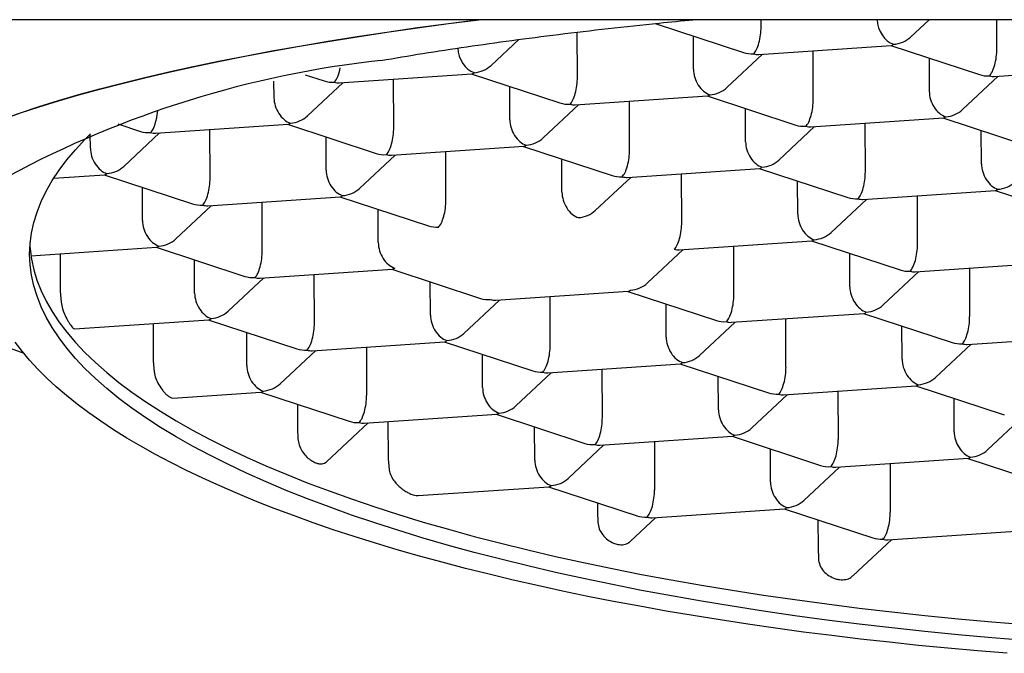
# Model space of a CAD drawing. Header units: millimetres. Extents: x 8 to 853, y 12 to 811.
# Tile 6 of 52: x 396.73 to 402.57, y 682.72 to 686.48. Entities that reach past the tile are written whole.
import ezdxf

# ---------------------------------------------------------------- set-up
doc = ezdxf.new("R2010")
doc.units = ezdxf.units.MM

msp = doc.modelspace()

# ---------------------------------------------------------------- linework, layer by layer
at = {"color": 7, "linetype": 'Continuous', "lineweight": 30}
for p, q in [((419.7805, 686.4839), (389.7244, 686.4839)), ((401.1275, 686.4423), (401.1274, 686.4839)), ((402.0142, 686.3806), (402.1247, 686.4839)), ((402.5268, 686.3114), (402.5262, 686.4839)), ((400.4984, 686.4614), (401.0237, 686.2889)), ((399.5251, 686.212), (399.69, 686.3662)), ((400.0377, 686.1429), (400.0368, 686.4098)), ((400.7263, 686.1895), (400.7257, 686.3868)), ((401.1134, 686.2777), (401.8998, 686.3309)), ((401.437, 686.012), (401.436, 686.2995)), ((401.8971, 686.3307), (402.423, 686.158)), ((400.9244, 686.0812), (401.1362, 686.2792)), ((402.1249, 686.2559), (402.1256, 686.0586)), ((402.5126, 686.1468), (403.2991, 686.2)), ((398.4224, 686.1573), (398.5347, 686.1204)), ((398.6243, 686.1091), (399.4108, 686.1624)), ((398.9479, 685.8435), (398.947, 686.131)), ((399.4081, 686.1622), (399.9339, 685.9895)), ((402.3236, 685.9503), (402.5354, 686.1483)), ((398.2373, 686.021), (398.2369, 686.1181)), ((398.4353, 685.9126), (398.6471, 686.1107)), ((399.6365, 685.8901), (399.6359, 686.0874)), ((400.0236, 685.9783), (400.81, 686.0315)), ((400.8073, 686.0313), (401.3332, 685.8586)), ((399.8346, 685.7818), (400.0464, 685.9798)), ((400.3472, 685.7126), (400.3462, 686.0001)), ((401.0358, 685.7592), (401.0351, 685.9565)), ((401.4228, 685.8474), (402.2093, 685.9006)), ((402.2066, 685.9004), (402.7324, 685.7278)), ((397.3103, 685.8652), (397.4449, 685.821)), ((397.5345, 685.8097), (398.321, 685.863)), ((397.8581, 685.544), (397.8572, 685.8316)), ((398.3183, 685.8628), (398.8441, 685.6901)), ((401.2338, 685.6509), (401.4456, 685.8489)), ((401.7464, 685.5817), (401.7455, 685.8692)), ((397.1475, 685.7215), (397.1472, 685.8038)), ((397.3455, 685.6132), (397.5573, 685.8113)), ((398.5467, 685.5907), (398.5461, 685.788)), ((402.435, 685.6283), (402.4343, 685.8256)), ((398.9338, 685.6788), (399.7202, 685.7321)), ((399.7175, 685.7319), (400.2434, 685.5592)), ((398.7448, 685.4823), (398.9566, 685.6804)), ((399.2574, 685.4132), (399.2564, 685.7007)), ((399.946, 685.4598), (399.9453, 685.6571)), ((400.333, 685.548), (401.1195, 685.6012)), ((401.1168, 685.601), (401.6426, 685.4283)), ((396.9301, 685.5432), (397.2312, 685.5636)), ((397.2285, 685.5634), (397.7543, 685.3907)), ((400.144, 685.3515), (400.3558, 685.5495)), ((400.6566, 685.2823), (400.6557, 685.5698)), ((397.4569, 685.2913), (397.4563, 685.4886)), ((401.3452, 685.3289), (401.3445, 685.5262)), ((397.844, 685.3794), (398.6304, 685.4327)), ((398.6277, 685.4325), (399.1536, 685.2598)), ((401.5433, 685.2206), (401.7551, 685.4186)), ((401.7323, 685.4171), (402.5187, 685.4703)), ((402.0559, 685.1514), (402.0549, 685.4389)), ((402.516, 685.4702), (403.0419, 685.2975)), ((397.655, 685.1829), (397.8668, 685.381)), ((398.1676, 685.1138), (398.1666, 685.4013)), ((398.8562, 685.1604), (398.8555, 685.3577)), ((396.7945, 685.0827), (397.5406, 685.1333)), ((397.5379, 685.1331), (398.0638, 684.9604)), ((400.6425, 685.1177), (401.4289, 685.1709)), ((400.9661, 684.852), (400.9651, 685.1395)), ((401.4262, 685.1708), (401.9521, 684.9981)), ((396.9678, 685.0945), (396.9685, 684.8726)), ((400.4535, 684.9212), (400.6653, 685.1192)), ((401.6547, 684.8986), (401.654, 685.0959)), ((397.7664, 684.861), (397.7657, 685.0583)), ((402.0417, 684.9868), (402.8282, 685.0401)), ((402.3644, 685.0087), (402.3653, 684.7211)), ((397.9644, 684.7527), (398.1762, 684.9507)), ((398.1534, 684.9491), (398.9399, 685.0024)), ((398.477, 684.6835), (398.4761, 684.971)), ((398.9372, 685.0022), (399.463, 684.8295)), ((401.8527, 684.7903), (402.0645, 684.9884)), ((399.1656, 684.7301), (399.1649, 684.9274)), ((396.9685, 684.8726), (396.9734, 684.8073)), ((399.5527, 684.8183), (400.3391, 684.8715)), ((399.8763, 684.5526), (399.8753, 684.8401)), ((400.3364, 684.8713), (400.8623, 684.6986)), ((399.3637, 684.6218), (399.5755, 684.8198)), ((400.5649, 684.5992), (400.5642, 684.7965)), ((400.9519, 684.6874), (401.7384, 684.7406)), ((401.7357, 684.7405), (402.2615, 684.5678)), ((397.053, 684.649), (397.8501, 684.703)), ((397.5195, 684.6806), (397.5202, 684.4587)), ((397.8474, 684.7028), (398.3732, 684.5301)), ((400.7629, 684.4909), (400.9747, 684.6889)), ((401.2755, 684.4217), (401.2746, 684.7092)), ((401.9641, 684.4684), (401.9634, 684.6657)), ((398.0758, 684.4307), (398.0751, 684.628)), ((402.3511, 684.5565), (403.1376, 684.6098)), ((398.4629, 684.5189), (399.2493, 684.5721)), ((398.7855, 684.5407), (398.7865, 684.2532)), ((399.2466, 684.5719), (399.7725, 684.3992)), ((402.1622, 684.36), (402.374, 684.5581)), ((398.2739, 684.3224), (398.4857, 684.5204)), ((399.4751, 684.2998), (399.4744, 684.4971)), ((397.5202, 684.4587), (397.5253, 684.3934)), ((399.8621, 684.388), (400.6486, 684.4412)), ((400.6459, 684.4411), (401.1717, 684.2684)), ((399.6731, 684.1915), (399.8849, 684.3895)), ((400.1857, 684.1223), (400.1848, 684.4098)), ((400.8743, 684.1689), (400.8736, 684.3663)), ((401.2613, 684.2571), (402.0478, 684.3104)), ((402.0451, 684.3102), (402.571, 684.1375)), ((397.6365, 684.2373), (398.1595, 684.2727)), ((398.1568, 684.2725), (398.6827, 684.0998)), ((401.0724, 684.0606), (401.2842, 684.2587)), ((401.584, 684.279), (401.585, 683.9914)), ((398.3772, 684.2002), (398.3776, 684.0591)), ((402.2736, 684.0381), (402.2729, 684.2354)), ((398.7723, 684.0886), (399.5588, 684.1418)), ((399.5561, 684.1416), (400.0819, 683.9689)), ((398.5486, 683.8596), (398.7951, 684.0901)), ((398.9134, 684.0981), (398.9141, 683.8762)), ((402.4716, 683.9297), (402.6834, 684.1278)), ((398.3776, 684.0591), (398.3796, 683.9951)), ((399.7845, 683.8695), (399.7838, 684.0668)), ((399.9826, 683.7612), (400.1944, 683.9592)), ((400.1715, 683.9577), (400.958, 684.011)), ((400.4942, 683.9795), (400.4952, 683.692)), ((400.9553, 684.0108), (401.4812, 683.8381)), ((401.1838, 683.7387), (401.1831, 683.936)), ((398.9141, 683.8762), (398.9198, 683.811)), ((401.5708, 683.8268), (402.3573, 683.8801)), ((401.8935, 683.8487), (401.8944, 683.5612)), ((402.3546, 683.8799), (402.8804, 683.7072)), ((401.3818, 683.6303), (401.5936, 683.8284)), ((399.0935, 683.6591), (399.8682, 683.7115)), ((399.8655, 683.7114), (400.3914, 683.5387)), ((400.1569, 683.6157), (400.1571, 683.5641)), ((400.1571, 683.5641), (400.1589, 683.4999)), ((400.481, 683.5274), (401.2675, 683.5807)), ((401.2648, 683.5805), (401.7906, 683.4078)), ((400.351, 683.386), (400.5038, 683.529)), ((401.4652, 683.5147), (401.4658, 683.3485)), ((401.8802, 683.3965), (402.6667, 683.4498)), ((401.6719, 683.182), (401.9031, 683.3981)), ((401.4658, 683.3485), (401.4674, 683.2843))]:
    msp.add_line(p, q, dxfattribs=at)
at = {"color": 7, "linetype": 'Continuous', "lineweight": 30, "flags": 128}
for points in [[(396.6292, 685.8951), (396.7334, 685.9318), (396.8431, 685.968), (396.9582, 686.0037), (397.0787, 686.0389), (397.2044, 686.0735), (397.3353, 686.1075), (397.4713, 686.1409), (397.6123, 686.1737), (397.7581, 686.2059), (397.9088, 686.2373), (398.0642, 686.2681), (398.2241, 686.2981), (398.3885, 686.3274), (398.5573, 686.356), (398.7303, 686.3837), (398.9074, 686.4107), (399.0886, 686.4369), (399.2736, 686.4622), (399.4403, 686.4839)], [(396.6292, 685.8935), (396.7334, 685.9302), (396.8431, 685.9664), (396.9582, 686.0021), (397.0787, 686.0373), (397.2044, 686.0719), (397.3353, 686.1059), (397.4713, 686.1393), (397.6123, 686.1721), (397.7581, 686.2042), (397.9088, 686.2357), (398.0642, 686.2664), (398.2241, 686.2965), (398.3885, 686.3258), (398.5573, 686.3543), (398.7303, 686.3821), (398.9074, 686.4091), (399.0886, 686.4352), (399.2736, 686.4606), (399.4533, 686.4839)], [(402.6981, 682.7984), (402.4972, 682.8148), (402.2978, 682.8327), (402.1001, 682.8523), (401.9042, 682.8733), (401.7103, 682.896), (401.5185, 682.9201), (401.3289, 682.9457), (401.1416, 682.9729), (400.9569, 683.0015), (400.7747, 683.0315), (400.5953, 683.063), (400.4187, 683.0959), (400.2451, 683.1302), (400.0746, 683.1658), (399.9073, 683.2028), (399.7434, 683.241), (399.5829, 683.2806), (399.4259, 683.3214), (399.2726, 683.3635), (399.123, 683.4067), (398.9774, 683.4512), (398.8356, 683.4967), (398.698, 683.5434), (398.5645, 683.5912), (398.4352, 683.64), (398.3103, 683.6898), (398.1898, 683.7406), (398.0738, 683.7923), (397.9624, 683.845), (397.8557, 683.8985), (397.7537, 683.9528), (397.6565, 684.008), (397.5641, 684.0639), (397.4767, 684.1205), (397.3943, 684.1778), (397.3169, 684.2358), (397.2447, 684.2943), (397.1776, 684.3534), (397.1156, 684.4131), (397.059, 684.4732), (397.0076, 684.5338), (396.9615, 684.5947), (396.9208, 684.656), (396.8854, 684.7177), (396.8555, 684.7796), (396.8309, 684.8417), (396.8118, 684.9041), (396.7982, 684.9665), (396.79, 685.0291), (396.7872, 685.0918), (396.79, 685.1544), (396.7982, 685.217), (396.8118, 685.2796), (396.8309, 685.342), (396.8555, 685.4043), (396.8854, 685.4664), (396.9208, 685.5283), (396.9615, 685.5899), (397.0076, 685.6511), (397.059, 685.712), (397.1156, 685.7725), (397.1493, 685.8057)], [(396.7887, 685.137), (396.7896, 685.1245), (396.7978, 685.0619), (396.8115, 684.9995), (396.8306, 684.9371), (396.8551, 684.875), (396.8851, 684.8131), (396.9204, 684.7514), (396.9612, 684.6901), (397.0073, 684.6291), (397.0586, 684.5686), (397.1153, 684.5085), (397.1772, 684.4488), (397.2443, 684.3897), (397.3166, 684.3311), (397.394, 684.2732), (397.4764, 684.2159), (397.5638, 684.1593), (397.6561, 684.1033), (397.7533, 684.0482), (397.8553, 683.9939), (397.9621, 683.9403), (398.0735, 683.8877), (398.1895, 683.836), (398.31, 683.7852), (398.4349, 683.7354), (398.5642, 683.6866), (398.6977, 683.6388), (398.8353, 683.5921), (398.977, 683.5466), (399.1227, 683.5021), (399.2723, 683.4589), (399.4256, 683.4168), (399.5825, 683.376), (399.7431, 683.3364), (399.907, 683.2982), (400.0743, 683.2612), (400.2448, 683.2255), (400.4184, 683.1913), (400.595, 683.1584), (400.7744, 683.1269), (400.9565, 683.0969), (401.1413, 683.0683), (401.3286, 683.0411), (401.5182, 683.0155), (401.71, 682.9914), (401.9039, 682.9687), (402.0998, 682.9477), (402.2975, 682.9281), (402.4969, 682.9102), (402.6978, 682.8938)], [(396.7509, 684.5053), (396.7334, 684.5112), (396.6292, 684.5479)], [(402.5887, 682.7226), (402.4121, 682.7372), (402.2366, 682.7529), (402.0624, 682.7699), (401.8895, 682.788), (401.718, 682.8072), (401.5481, 682.8276), (401.3797, 682.8491), (401.2131, 682.8718), (401.0481, 682.8955), (400.8851, 682.9204), (400.7239, 682.9464), (400.5648, 682.9734), (400.4077, 683.0015), (400.2528, 683.0307), (400.1002, 683.0608), (399.9498, 683.092), (399.8018, 683.1243), (399.6563, 683.1575), (399.5134, 683.1916), (399.373, 683.2267), (399.2353, 683.2628), (399.1004, 683.2998), (398.9682, 683.3377), (398.839, 683.3764), (398.7127, 683.4161), (398.5893, 683.4565), (398.4691, 683.4978), (398.352, 683.5399), (398.238, 683.5828), (398.1273, 683.6264), (398.0199, 683.6708), (397.9158, 683.7159), (397.8151, 683.7617), (397.7179, 683.8082), (397.6241, 683.8553), (397.5339, 683.903), (397.4473, 683.9514), (397.3643, 684.0003), (397.285, 684.0498), (397.2094, 684.0998), (397.1376, 684.1503), (397.0695, 684.2013), (397.0053, 684.2527), (396.9449, 684.3046), (396.8883, 684.3569), (396.8357, 684.4095), (396.787, 684.4625), (396.7423, 684.5158), (396.7016, 684.5695)]]:
    msp.add_lwpolyline(points, dxfattribs=at)
at = {"color": 7, "linetype": 'Continuous', "lineweight": 30}
msp.add_arc((399.5309, 680.2232), 6.0546, 96.24851, 118.28516, dxfattribs=at)
for centre, major_axis, ratio, start_param, end_param in [((401.913, 686.4571), (-0.0513, 0.1181), 0.695464, 1.05863, 2.587535), ((401.0833, 686.4009), (0.0158, 0.1261), 0.327601, 3.516613, 5.08741), ((401.913, 686.4571), (0.1388, 0.0306), 0.833227, 4.533352, 5.330202), ((399.4239, 686.2886), (-0.0513, 0.1181), 0.695464, 1.061213, 2.587535), ((401.913, 686.4571), (0.0158, 0.1261), 0.327601, 3.205347, 3.516613), ((402.4826, 686.27), (0.0158, 0.1261), 0.327601, 3.516613, 5.08741), ((401.0833, 686.4009), (0.1388, 0.0306), 0.833227, 4.094576, 4.533352), ((401.0833, 686.4009), (-0.0513, 0.1181), 0.695464, 2.587535, 2.898801), ((398.5943, 686.2324), (0.0158, 0.1261), 0.327601, 3.516613, 4.478816), ((399.4239, 686.2886), (0.1388, 0.0306), 0.833227, 4.533352, 5.330202), ((400.8232, 686.1577), (-0.0513, 0.1181), 0.695464, 1.016738, 2.587535), ((398.5943, 686.2324), (0.1388, 0.0306), 0.833227, 4.094576, 4.533352), ((399.4239, 686.2886), (0.0158, 0.1261), 0.327601, 3.205347, 3.516613), ((399.9935, 686.1015), (0.0158, 0.1261), 0.327601, 3.516613, 5.08741), ((402.4826, 686.27), (0.1388, 0.0306), 0.833227, 4.094576, 4.533352), ((402.4826, 686.27), (-0.0513, 0.1181), 0.695464, 2.587535, 2.898801), ((398.5943, 686.2324), (-0.0513, 0.1181), 0.695464, 2.587535, 2.898801), ((400.8232, 686.1577), (0.1388, 0.0306), 0.833227, 4.533352, 5.330202), ((398.3341, 685.9891), (-0.0513, 0.1181), 0.695464, 1.016738, 2.587535), ((400.8232, 686.1577), (0.0158, 0.1261), 0.327601, 3.205347, 3.516613), ((401.3928, 685.9706), (0.0158, 0.1261), 0.327601, 3.516613, 5.08741), ((402.2224, 686.0268), (-0.0513, 0.1181), 0.695464, 1.016738, 2.587535), ((399.9935, 686.1015), (0.1388, 0.0306), 0.833227, 4.094576, 4.533352), ((399.9935, 686.1015), (-0.0513, 0.1181), 0.695464, 2.587535, 2.898801), ((402.2224, 686.0268), (0.1388, 0.0306), 0.833227, 4.533352, 5.330202), ((397.5045, 685.933), (0.0158, 0.1261), 0.327601, 3.516613, 4.823601), ((398.3341, 685.9891), (0.1388, 0.0306), 0.833227, 4.533352, 5.330202), ((399.7334, 685.8583), (-0.0513, 0.1181), 0.695464, 1.016738, 2.587535), ((402.2224, 686.0268), (0.0158, 0.1261), 0.327601, 3.205347, 3.516613), ((398.3341, 685.9891), (0.0158, 0.1261), 0.327601, 3.205347, 3.516613), ((398.9037, 685.8021), (0.0158, 0.1261), 0.327601, 3.516613, 5.08741), ((401.3928, 685.9706), (0.1388, 0.0306), 0.833227, 4.094576, 4.533352), ((401.3928, 685.9706), (-0.0513, 0.1181), 0.695464, 2.587535, 2.898801), ((397.5045, 685.933), (0.1388, 0.0306), 0.833227, 4.094576, 4.533352), ((397.5045, 685.933), (-0.0513, 0.1181), 0.695464, 2.587535, 2.898801), ((399.7334, 685.8583), (0.1388, 0.0306), 0.833227, 4.533352, 5.330202), ((397.2443, 685.6897), (-0.0513, 0.1181), 0.695464, 1.016738, 2.587535), ((399.7334, 685.8583), (0.0158, 0.1261), 0.327601, 3.205347, 3.516613), ((400.303, 685.6712), (0.0158, 0.1261), 0.327601, 3.516613, 5.08741), ((401.1326, 685.7274), (-0.0513, 0.1181), 0.695464, 1.016738, 2.587535), ((398.9037, 685.8021), (0.1388, 0.0306), 0.833227, 4.094576, 4.533352), ((398.9037, 685.8021), (-0.0513, 0.1181), 0.695464, 2.587535, 2.898801), ((401.1326, 685.7274), (0.1388, 0.0306), 0.833227, 4.533352, 5.330202), ((397.2443, 685.6897), (0.1388, 0.0306), 0.833227, 4.533352, 5.330202), ((401.1326, 685.7274), (0.0158, 0.1261), 0.327601, 3.205347, 3.516613), ((402.5319, 685.5965), (-0.0513, 0.1181), 0.695464, 1.016738, 2.587535), ((397.2443, 685.6897), (0.0158, 0.1261), 0.327601, 3.205347, 3.516613), ((397.8139, 685.5027), (0.0158, 0.1261), 0.327601, 3.516613, 5.08741), ((398.6436, 685.5589), (-0.0513, 0.1181), 0.695464, 1.016738, 2.587535), ((400.303, 685.6712), (0.1388, 0.0306), 0.833227, 4.094576, 4.533352), ((400.303, 685.6712), (-0.0513, 0.1181), 0.695464, 2.587535, 2.898801), ((401.7022, 685.5403), (0.0158, 0.1261), 0.327601, 3.516613, 5.08741), ((398.6436, 685.5589), (0.1388, 0.0306), 0.833227, 4.533352, 5.330202), ((402.5319, 685.5965), (0.0158, 0.1261), 0.327601, 3.205347, 3.516613), ((402.5319, 685.5965), (0.1388, 0.0306), 0.833227, 4.533352, 5.330202), ((398.6436, 685.5589), (0.0158, 0.1261), 0.327601, 3.205347, 3.516613), ((400.0428, 685.428), (-0.0513, 0.1181), 0.695464, 1.016738, 2.587535), ((401.7022, 685.5403), (0.1388, 0.0306), 0.833227, 4.094576, 4.533352), ((401.7022, 685.5403), (-0.0513, 0.1181), 0.695464, 2.587535, 2.898801), ((397.8139, 685.5027), (0.1388, 0.0306), 0.833227, 4.094576, 4.533352), ((397.8139, 685.5027), (-0.0513, 0.1181), 0.695464, 2.587535, 2.898801), ((399.2132, 685.3718), (0.0158, 0.1261), 0.327601, 3.516613, 5.08741), ((400.0428, 685.428), (0.1388, 0.0306), 0.833227, 4.533352, 5.330202), ((401.4421, 685.2971), (-0.0513, 0.1181), 0.695464, 1.016738, 2.587535), ((397.5538, 685.2594), (-0.0513, 0.1181), 0.695464, 1.016738, 2.587535), ((399.2132, 685.3718), (0.1388, 0.0306), 0.833227, 4.094576, 4.533352), ((400.6124, 685.2409), (0.0158, 0.1261), 0.327601, 3.516613, 5.08741), ((401.4421, 685.2971), (0.1388, 0.0306), 0.833227, 4.533352, 5.330202), ((397.5538, 685.2594), (0.0158, 0.1261), 0.327601, 3.205347, 3.516613), ((397.5538, 685.2594), (0.1388, 0.0306), 0.833227, 4.533352, 5.330202), ((398.953, 685.1286), (-0.0513, 0.1181), 0.695464, 1.016738, 2.587535), ((401.4421, 685.2971), (0.0158, 0.1261), 0.327601, 3.205347, 3.516613), ((402.0116, 685.1101), (0.0158, 0.1261), 0.327601, 3.516613, 5.08741), ((398.1234, 685.0724), (0.0158, 0.1261), 0.327601, 3.516613, 5.08741), ((400.6124, 685.2409), (-0.0513, 0.1181), 0.695464, 2.587535, 2.898801), ((398.953, 685.1286), (0.0158, 0.1261), 0.327601, 3.205347, 3.516613), ((398.1234, 685.0724), (0.1388, 0.0306), 0.833227, 4.094576, 4.533352), ((398.1234, 685.0724), (-0.0513, 0.1181), 0.695464, 2.587535, 2.898801), ((402.0116, 685.1101), (0.1388, 0.0306), 0.833227, 4.094576, 4.533352), ((402.0116, 685.1101), (-0.0513, 0.1181), 0.695464, 2.587535, 2.898801), ((400.3523, 684.9977), (0.1388, 0.0306), 0.833227, 4.533352, 5.330202), ((401.7515, 684.8668), (-0.0513, 0.1181), 0.695464, 1.016738, 2.587535), ((397.8632, 684.8292), (-0.0513, 0.1181), 0.695464, 1.016738, 2.587535), ((400.3523, 684.9977), (0.0158, 0.1261), 0.327601, 3.205347, 3.516613), ((400.9218, 684.8106), (0.0158, 0.1261), 0.327601, 3.516613, 5.08741), ((399.5226, 684.9415), (0.1388, 0.0306), 0.833227, 4.094576, 4.533352), ((399.5226, 684.9415), (-0.0513, 0.1181), 0.695464, 2.587535, 2.898801), ((401.7515, 684.8668), (0.1388, 0.0306), 0.833227, 4.533352, 5.330202), ((397.8632, 684.8292), (0.1388, 0.0306), 0.833227, 4.533352, 5.330202), ((399.2625, 684.6983), (-0.0513, 0.1181), 0.695464, 1.016738, 2.587535), ((401.7515, 684.8668), (0.0158, 0.1261), 0.327601, 3.205347, 3.516613), ((402.3211, 684.6798), (0.0158, 0.1261), 0.327601, 3.516613, 5.08741), ((397.8632, 684.8292), (0.0158, 0.1261), 0.327601, 3.205347, 3.516613), ((398.4328, 684.6421), (0.0158, 0.1261), 0.327601, 3.516613, 5.08741), ((400.9218, 684.8106), (0.1388, 0.0306), 0.833227, 4.094576, 4.533352), ((400.9218, 684.8106), (-0.0513, 0.1181), 0.695464, 2.587535, 2.898801), ((399.2625, 684.6983), (0.1388, 0.0306), 0.833227, 4.533352, 5.330202), ((400.6617, 684.5674), (-0.0513, 0.1181), 0.695464, 1.016738, 2.587535), ((399.2625, 684.6983), (0.0158, 0.1261), 0.327601, 3.205347, 3.516613), ((399.832, 684.5112), (0.0158, 0.1261), 0.327601, 3.516613, 5.08741), ((402.3211, 684.6798), (0.1388, 0.0306), 0.833227, 4.094576, 4.533352), ((402.3211, 684.6798), (-0.0513, 0.1181), 0.695464, 2.587535, 2.898801), ((398.4328, 684.6421), (0.1388, 0.0306), 0.833227, 4.094576, 4.533352), ((398.4328, 684.6421), (-0.0513, 0.1181), 0.695464, 2.587535, 2.898801), ((400.6617, 684.5674), (0.1388, 0.0306), 0.833227, 4.533352, 5.330202), ((398.1727, 684.3989), (-0.0513, 0.1181), 0.695464, 1.016738, 2.587535), ((400.6617, 684.5674), (0.0158, 0.1261), 0.327601, 3.205347, 3.516613), ((402.061, 684.4365), (-0.0513, 0.1181), 0.695464, 1.016738, 2.587535), ((399.832, 684.5112), (0.1388, 0.0306), 0.833227, 4.094576, 4.533352), ((399.832, 684.5112), (-0.0513, 0.1181), 0.695464, 2.587535, 2.898801), ((401.2313, 684.3804), (0.0158, 0.1261), 0.327601, 3.516613, 5.08741), ((398.1727, 684.3989), (0.1388, 0.0306), 0.833227, 4.533352, 5.330202), ((402.061, 684.4365), (0.0158, 0.1261), 0.327601, 3.205347, 3.516613), ((402.061, 684.4365), (0.1388, 0.0306), 0.833227, 4.533352, 5.330202), ((398.1727, 684.3989), (0.0158, 0.1261), 0.327601, 3.205347, 3.516613), ((398.7422, 684.2118), (0.0158, 0.1261), 0.327601, 3.516613, 5.08741), ((399.5719, 684.268), (-0.0513, 0.1181), 0.695464, 1.016738, 2.587535), ((401.2313, 684.3804), (0.1388, 0.0306), 0.833227, 4.094576, 4.533352), ((401.2313, 684.3804), (-0.0513, 0.1181), 0.695464, 2.587535, 2.898801), ((399.5719, 684.268), (0.1388, 0.0306), 0.833227, 4.533352, 5.330202), ((399.5719, 684.268), (0.0158, 0.1261), 0.327601, 3.205347, 3.516613), ((400.9712, 684.1371), (-0.0513, 0.1181), 0.695464, 1.016738, 2.587535), ((398.7422, 684.2118), (0.1388, 0.0306), 0.833227, 4.094576, 4.533352), ((398.7422, 684.2118), (-0.0513, 0.1181), 0.695464, 2.587535, 2.898801), ((400.1415, 684.0809), (0.0158, 0.1261), 0.327601, 3.516613, 5.08741), ((400.9712, 684.1371), (0.0158, 0.1261), 0.327601, 3.205347, 3.516613), ((400.9712, 684.1371), (0.1388, 0.0306), 0.833227, 4.533352, 5.330202), ((402.3704, 684.0063), (-0.0513, 0.1181), 0.695464, 1.016738, 2.587535), ((400.1415, 684.0809), (0.1388, 0.0306), 0.833227, 4.094576, 4.533352), ((400.1415, 684.0809), (-0.0513, 0.1181), 0.695464, 2.587535, 2.898801), ((401.5407, 683.9501), (0.0158, 0.1261), 0.327601, 3.516613, 5.08741), ((402.3704, 684.0063), (0.1388, 0.0306), 0.833227, 4.533352, 5.330202), ((399.8814, 683.8377), (-0.0513, 0.1181), 0.695464, 1.016738, 2.587535), ((402.3704, 684.0063), (0.0158, 0.1261), 0.327601, 3.205347, 3.516613), ((401.5407, 683.9501), (0.1388, 0.0306), 0.833227, 4.094576, 4.533352), ((401.5407, 683.9501), (-0.0513, 0.1181), 0.695464, 2.587535, 2.898801), ((399.8814, 683.8377), (0.1388, 0.0306), 0.833227, 4.533352, 5.330202), ((401.2806, 683.7068), (-0.0513, 0.1181), 0.695464, 1.016738, 2.587535), ((399.8814, 683.8377), (0.0158, 0.1261), 0.327601, 3.205347, 3.516613), ((400.4509, 683.6507), (0.0158, 0.1261), 0.327601, 3.516613, 5.08741), ((401.2806, 683.7068), (0.1388, 0.0306), 0.833227, 4.533352, 5.330202), ((401.2806, 683.7068), (0.0158, 0.1261), 0.327601, 3.205347, 3.516613), ((401.8502, 683.5198), (0.0158, 0.1261), 0.327601, 3.516613, 5.08741), ((400.4509, 683.6507), (0.1388, 0.0306), 0.833227, 4.094576, 4.533352), ((400.4509, 683.6507), (-0.0513, 0.1181), 0.695464, 2.587535, 2.898801), ((401.8502, 683.5198), (0.1388, 0.0306), 0.833227, 4.094576, 4.533352), ((401.8502, 683.5198), (-0.0513, 0.1181), 0.695464, 2.587535, 2.898801)]:
    msp.add_ellipse(centre, major_axis=major_axis, ratio=ratio, start_param=start_param, end_param=end_param, dxfattribs=at)
for points, knots in [([(398.872, 686.2418), (398.9544, 686.2558), (399.1193, 686.2837), (399.3792, 686.3234), (399.6476, 686.3612), (399.9275, 686.3974), (400.2191, 686.4318), (400.4858, 686.4608), (400.6575, 686.4773), (400.7253, 686.4838)], [0, 0, 0, 0, 0.148508, 0.297144, 0.445781, 0.594289, 0.747109, 0.90007, 1, 1, 1, 1]), ([(396.9734, 684.8073), (396.9761, 684.7936), (396.9815, 684.7664), (396.9978, 684.7257), (397.0136, 684.6959), (397.0264, 684.676), (397.0358, 684.6632), (397.0459, 684.6516), (397.0504, 684.6501), (397.053, 684.6491)], [0, 0, 0, 0, 0.177312, 0.35429, 0.53964, 0.633056, 0.729502, 0.838305, 1, 1, 1, 1]), ([(397.5253, 684.3934), (397.5282, 684.3803), (397.534, 684.354), (397.5532, 684.3152), (397.5731, 684.2863), (397.5909, 684.266), (397.6057, 684.252), (397.6224, 684.2397), (397.6314, 684.2382), (397.6365, 684.2373)], [0, 0, 0, 0, 0.166403, 0.332206, 0.513795, 0.612503, 0.714155, 0.840091, 1, 1, 1, 1]), ([(398.3796, 683.9951), (398.3813, 683.9832), (398.3847, 683.9592), (398.4021, 683.9236), (398.4257, 683.8931), (398.4529, 683.8695), (398.4733, 683.858), (398.4908, 683.8509), (398.5057, 683.8471), (398.5226, 683.847), (398.5371, 683.8507), (398.5448, 683.8567), (398.5485, 683.8597)], [0, 0, 0, 0, 0.118593, 0.237342, 0.352919, 0.468353, 0.592863, 0.623508, 0.718832, 0.81714, 0.910185, 1, 1, 1, 1]), ([(398.9198, 683.811), (398.9231, 683.799), (398.9296, 683.7752), (398.9495, 683.7455), (398.9704, 683.7218), (398.9913, 683.703), (399.0134, 683.6869), (399.038, 683.6727), (399.0607, 683.6635), (399.08, 683.659), (399.0892, 683.6592), (399.0935, 683.6593)], [0, 0, 0, 0, 0.1378889, 0.2747676, 0.3784387, 0.485069, 0.591187, 0.6997049, 0.8383787, 0.9240401, 1, 1, 1, 1]), ([(400.1589, 683.4999), (400.1608, 683.4869), (400.1648, 683.461), (400.1869, 683.4246), (400.2172, 683.3953), (400.2494, 683.3771), (400.2761, 683.3691), (400.2968, 683.3667), (400.3197, 683.3683), (400.3383, 683.3747), (400.3482, 683.384), (400.3506, 683.3864)], [0, 0, 0, 0, 0.139671, 0.279417, 0.416878, 0.548665, 0.648353, 0.722764, 0.799486, 0.949576, 1, 1, 1, 1]), ([(401.4674, 683.2843), (401.4695, 683.2712), (401.4737, 683.2451), (401.4972, 683.2097), (401.5301, 683.1816), (401.5644, 683.1658), (401.5987, 683.1584), (401.6307, 683.1597), (401.6572, 683.1683), (401.6675, 683.1796), (401.6707, 683.1832)], [0, 0, 0, 0, 0.143752, 0.287431, 0.432456, 0.573657, 0.659972, 0.798168, 0.936052, 1, 1, 1, 1])]:
    msp.add_open_spline(points, degree=3, knots=knots, dxfattribs=at)

doc.saveas('drawing.dxf')
